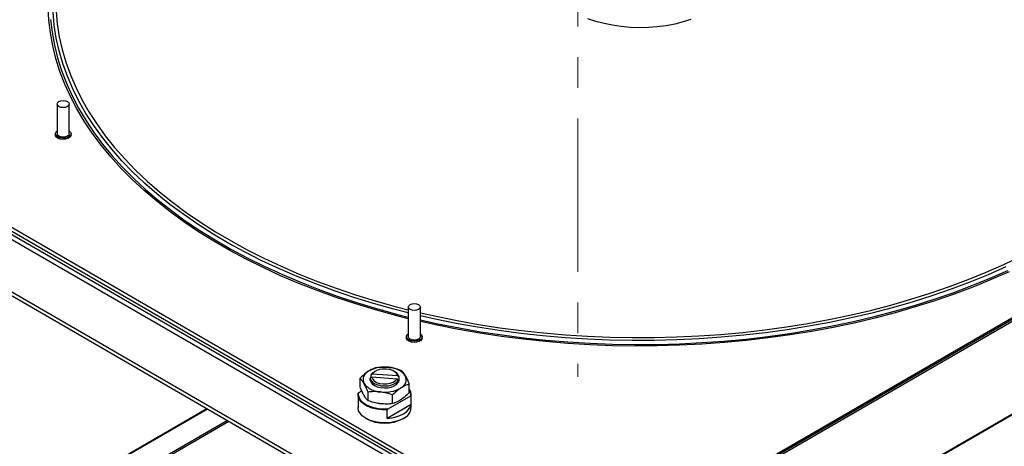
# Model space of a CAD drawing. Header units: millimetres. Extents: x 0 to 420, y 0 to 297.
# Tile 56 of 75: x 135 to 176, y 155 to 172. Entities that reach past the tile are written whole.
import ezdxf

# ---------------------------------------------------------------- set-up
doc = ezdxf.new("R2010")
doc.units = ezdxf.units.MM
doc.linetypes.add('PHANTOM', pattern=[12.7, 6.35, -1.27, 1.27, -1.27, 1.27, -1.27])

msp = doc.modelspace()

# ---------------------------------------------------------------- linework, layer by layer
at = {"color": 7, "linetype": 'PHANTOM', "lineweight": 18}
msp.add_line((158.456, 206.337), (158.456, 157.534), dxfattribs=at)
at = {"color": 7, "linetype": 'Continuous', "lineweight": 25}
for p, q in [((120.305, 172.048), (159.627, 149.348)), ((120.345, 172.183), (159.667, 149.483)), ((136.878, 168.83), (136.878, 167.605)), ((137.378, 167.605), (137.378, 168.83)), ((122.455, 168.137), (158.369, 147.404)), ((122.495, 168.272), (158.409, 147.539)), ((136.803, 167.605), (136.803, 167.556)), ((137.453, 167.556), (137.453, 167.605)), ((162.802, 151.966), (186.531, 165.665)), ((186.551, 165.803), (162.827, 152.107)), ((186.541, 165.731), (162.827, 152.042)), ((166.612, 150.301), (185.721, 161.332)), ((151.431, 160.429), (151.431, 159.204)), ((151.931, 159.204), (151.931, 160.429)), ((151.356, 159.204), (151.356, 159.155)), ((152.006, 159.155), (152.006, 159.204)), ((149.852, 157.49), (149.912, 157.535)), ((149.876, 157.524), (149.868, 157.508)), ((149.936, 157.649), (149.876, 157.604)), ((149.876, 157.604), (149.876, 157.522)), ((149.912, 157.535), (150.964, 157.462)), ((150.988, 157.576), (149.936, 157.649)), ((150.069, 157.775), (150.027, 157.751)), ((150.874, 157.751), (150.831, 157.775)), ((151.049, 157.523), (150.988, 157.576)), ((151.049, 157.441), (151.049, 157.523)), ((149.432, 157.12), (149.432, 157.479)), ((149.852, 157.407), (149.852, 157.49)), ((150.964, 157.462), (151.025, 157.409)), ((151.025, 157.409), (151.025, 157.326)), ((151.469, 156.88), (151.469, 157.239)), ((149.35, 156.804), (149.35, 156.265)), ((149.355, 156.866), (149.378, 156.896)), ((149.378, 156.896), (149.499, 156.965)), ((149.761, 156.551), (149.761, 156.91)), ((151.522, 156.746), (150.58, 156.202)), ((150.78, 156.431), (150.78, 156.79)), ((151.545, 156.742), (151.522, 156.746)), ((151.545, 156.391), (151.545, 156.742)), ((151.55, 156.265), (151.55, 156.804)), ((151.545, 156.391), (150.558, 155.821)), ((129.815, 148.542), (143.106, 156.215)), ((150.58, 156.202), (150.558, 156.172)), ((150.558, 155.821), (150.558, 156.172)), ((149.672, 155.816), (149.686, 155.808)), ((151.214, 155.808), (151.228, 155.816))]:
    msp.add_line(p, q, dxfattribs=at)
at = {"color": 8, "linetype": 'Continuous', "lineweight": 25}
for p, q in [((124.249, 169.431), (159.546, 149.054)), ((124.34, 169.59), (159.546, 149.267)), ((166.629, 150.338), (185.727, 161.362)), ((129.831, 148.579), (143.083, 156.229)), ((143.942, 155.733), (126.531, 145.681)), ((126.537, 145.619), (143.999, 155.7))]:
    msp.add_line(p, q, dxfattribs=at)
at = {"color": 8, "linetype": 'Continuous', "lineweight": 25, "flags": 128}
for points in [[(151.431, 159.947), (150.913, 160.079), (150.074, 160.31), (149.251, 160.558), (148.445, 160.825), (147.658, 161.109), (146.889, 161.41), (146.141, 161.728), (145.414, 162.062), (144.709, 162.411), (144.028, 162.776), (143.371, 163.155), (142.74, 163.548), (142.134, 163.955), (141.556, 164.374), (141.006, 164.806), (140.484, 165.25), (139.992, 165.705), (139.531, 166.17), (139.099, 166.645), (138.7, 167.129), (138.332, 167.622), (137.997, 168.122), (137.695, 168.629), (137.427, 169.142), (137.192, 169.661), (136.991, 170.184), (136.825, 170.712), (136.694, 171.243), (136.597, 171.776), (136.536, 172.311), (136.509, 172.847)], [(151.431, 160.186), (150.828, 160.341), (149.994, 160.575), (149.176, 160.827), (148.375, 161.097), (147.592, 161.384), (146.829, 161.689), (146.087, 162.009), (145.366, 162.346), (144.669, 162.699), (143.994, 163.066), (143.345, 163.448), (142.721, 163.845), (142.124, 164.254), (141.554, 164.676), (141.013, 165.111), (140.5, 165.557), (140.018, 166.014), (139.566, 166.482), (139.145, 166.959), (138.755, 167.444), (138.398, 167.939), (138.074, 168.44), (137.784, 168.948), (137.527, 169.463), (137.304, 169.982), (137.115, 170.507), (136.962, 171.034), (136.843, 171.565), (136.759, 172.098), (136.71, 172.633)], [(136.838, 172.683), (136.886, 172.151), (136.969, 171.621), (137.088, 171.093), (137.241, 170.568), (137.428, 170.046), (137.65, 169.529), (137.905, 169.018), (138.195, 168.512), (138.517, 168.013), (138.872, 167.521), (139.259, 167.038), (139.678, 166.564), (140.128, 166.099), (140.608, 165.644), (141.118, 165.2), (141.656, 164.768), (142.223, 164.348), (142.817, 163.94), (143.438, 163.546), (144.084, 163.166), (144.754, 162.801), (145.449, 162.45), (146.165, 162.115), (146.904, 161.796), (147.663, 161.493), (148.441, 161.207), (149.238, 160.939), (150.052, 160.688), (150.881, 160.455), (151.431, 160.314)], [(136.606, 172.337), (136.668, 171.804), (136.764, 171.272), (136.895, 170.742), (137.061, 170.216), (137.261, 169.694), (137.495, 169.177), (137.762, 168.665), (138.064, 168.16), (138.398, 167.661), (138.764, 167.17), (139.163, 166.687), (139.593, 166.214), (140.053, 165.75), (140.544, 165.296), (141.064, 164.854), (141.612, 164.423), (142.189, 164.005), (142.792, 163.599), (143.422, 163.207), (144.077, 162.829), (144.756, 162.465), (145.459, 162.117), (146.184, 161.784), (146.93, 161.467), (147.696, 161.167), (148.482, 160.884), (149.285, 160.618), (150.106, 160.37), (150.942, 160.14), (151.431, 160.016)], [(151.931, 160.192), (152.584, 160.046), (153.454, 159.869), (154.335, 159.712), (155.226, 159.574), (156.126, 159.456), (157.032, 159.357), (157.945, 159.279), (158.862, 159.221), (159.782, 159.183), (160.704, 159.165), (161.626, 159.168), (162.548, 159.191), (163.467, 159.234), (164.383, 159.297), (165.294, 159.38), (166.199, 159.483), (167.097, 159.606), (167.985, 159.749), (168.864, 159.911), (169.731, 160.093), (170.586, 160.293), (171.427, 160.512), (172.253, 160.749), (173.062, 161.004), (173.855, 161.277), (174.628, 161.567), (175.382, 161.874), (176.115, 162.197), (176.827, 162.536)], [(176.195, 162.092), (175.458, 161.767), (174.7, 161.459), (173.922, 161.167), (173.126, 160.893), (172.312, 160.636), (171.482, 160.398), (170.636, 160.178), (169.777, 159.977), (168.905, 159.794), (168.022, 159.631), (167.129, 159.488), (166.226, 159.364), (165.317, 159.26), (164.401, 159.177), (163.48, 159.113), (162.556, 159.07), (161.629, 159.047), (160.702, 159.044), (159.775, 159.062), (158.85, 159.1), (157.929, 159.159), (157.011, 159.237), (156.1, 159.336), (155.196, 159.455), (154.3, 159.594), (153.414, 159.752), (152.539, 159.929), (151.931, 160.066)], [(151.931, 159.896), (152.656, 159.736), (153.532, 159.562), (154.419, 159.407), (155.315, 159.272), (156.219, 159.157), (157.13, 159.061), (158.047, 158.985), (158.968, 158.93), (159.892, 158.894), (160.818, 158.879), (161.744, 158.884), (162.669, 158.91), (163.592, 158.955), (164.511, 159.021), (165.426, 159.106), (166.334, 159.212), (167.234, 159.337), (168.126, 159.482), (169.007, 159.646), (169.877, 159.83), (170.734, 160.032), (171.578, 160.253), (172.406, 160.492), (173.218, 160.749), (174.013, 161.024), (174.789, 161.315), (175.545, 161.624), (176.281, 161.949)], [(176.325, 161.893), (175.587, 161.567), (174.829, 161.258), (174.05, 160.965), (173.253, 160.69), (172.439, 160.432), (171.608, 160.192), (170.762, 159.971), (169.902, 159.768), (169.03, 159.584), (168.146, 159.419), (167.252, 159.274), (166.349, 159.148), (165.438, 159.042), (164.521, 158.956), (163.6, 158.89), (162.674, 158.845), (161.746, 158.82), (160.818, 158.814), (159.889, 158.83), (158.962, 158.865), (158.038, 158.921), (157.119, 158.997), (156.205, 159.093), (155.298, 159.208), (154.399, 159.344), (153.51, 159.499), (152.632, 159.673), (151.931, 159.828)]]:
    msp.add_lwpolyline(points, dxfattribs=at)
at = {"color": 7, "linetype": 'Continuous', "lineweight": 25, "flags": 128}
for points in [[(163.144, 172.337), (162.815, 172.232), (162.472, 172.146), (162.115, 172.078), (161.749, 172.031), (161.378, 172.003), (161.003, 171.995), (160.629, 172.008), (160.258, 172.041), (159.894, 172.093), (159.541, 172.166), (159.2, 172.257), (158.876, 172.365)], [(136.952, 168.932), (137.033, 168.963), (137.128, 168.974), (137.224, 168.963), (137.305, 168.932), (137.359, 168.885), (137.378, 168.83), (137.359, 168.775), (137.305, 168.728), (137.224, 168.697), (137.128, 168.686), (137.033, 168.697), (136.952, 168.728), (136.897, 168.775), (136.878, 168.83), (136.897, 168.885), (136.952, 168.932)], [(137.378, 167.725), (137.431, 167.673), (137.453, 167.613), (137.44, 167.552), (137.393, 167.496), (137.317, 167.453), (137.221, 167.425), (137.115, 167.418), (137.01, 167.43), (136.918, 167.462), (136.849, 167.509), (136.81, 167.567), (136.806, 167.628), (136.836, 167.688), (136.878, 167.725)], [(137.453, 167.556), (137.44, 167.503), (137.393, 167.447), (137.317, 167.404), (137.221, 167.376), (137.115, 167.369), (137.01, 167.381), (136.918, 167.413), (136.849, 167.46), (136.81, 167.518), (136.803, 167.556)], [(137.378, 167.605), (137.359, 167.55), (137.305, 167.503), (137.224, 167.472), (137.128, 167.461), (137.033, 167.472), (136.952, 167.503), (136.897, 167.55), (136.878, 167.605), (136.878, 167.605)], [(151.504, 160.531), (151.585, 160.563), (151.681, 160.574), (151.776, 160.563), (151.857, 160.531), (151.912, 160.484), (151.931, 160.429), (151.912, 160.374), (151.857, 160.327), (151.776, 160.296), (151.681, 160.285), (151.585, 160.296), (151.504, 160.327), (151.45, 160.374), (151.431, 160.429), (151.45, 160.484), (151.504, 160.531)], [(152.006, 159.155), (151.992, 159.102), (151.945, 159.046), (151.869, 159.003), (151.773, 158.976), (151.667, 158.968), (151.562, 158.981), (151.471, 159.012), (151.401, 159.059), (151.362, 159.117), (151.356, 159.155)], [(151.931, 159.324), (151.983, 159.273), (152.005, 159.212), (151.992, 159.151), (151.945, 159.095), (151.869, 159.052), (151.773, 159.025), (151.667, 159.017), (151.562, 159.03), (151.471, 159.061), (151.401, 159.108), (151.362, 159.166), (151.358, 159.228), (151.389, 159.287), (151.431, 159.324)], [(151.931, 159.204), (151.912, 159.149), (151.857, 159.102), (151.776, 159.071), (151.681, 159.06), (151.585, 159.071), (151.504, 159.102), (151.45, 159.149), (151.431, 159.204), (151.431, 159.204)], [(150.027, 157.751), (149.937, 157.685), (149.876, 157.604)], [(149.912, 157.535), (149.943, 157.451), (150.012, 157.374), (150.114, 157.312), (150.242, 157.268), (150.386, 157.247), (150.535, 157.248), (150.677, 157.273), (150.802, 157.32), (150.9, 157.384), (150.964, 157.462)], [(150.988, 157.576), (150.958, 157.66), (150.889, 157.736), (150.786, 157.799), (150.658, 157.842), (150.514, 157.864), (150.366, 157.863), (150.223, 157.838), (150.098, 157.791), (150, 157.727), (149.936, 157.649)], [(149.852, 157.451), (149.85, 157.414), (149.874, 157.329), (149.933, 157.249), (150.025, 157.18), (150.144, 157.127), (150.282, 157.092), (150.43, 157.078), (150.58, 157.086), (150.721, 157.116), (150.846, 157.164), (150.946, 157.229), (151.014, 157.306), (151.047, 157.391), (151.049, 157.451)], [(149.852, 157.49), (149.879, 157.403), (149.942, 157.323), (150.039, 157.255), (150.162, 157.203), (150.304, 157.171), (150.455, 157.161), (150.606, 157.173), (150.747, 157.206), (150.869, 157.259), (150.963, 157.328), (151.025, 157.409)], [(150.558, 156.172), (150.342, 156.172), (150.131, 156.197), (149.932, 156.244), (149.752, 156.313), (149.6, 156.401), (149.48, 156.505), (149.398, 156.62), (149.356, 156.742), (149.355, 156.866)], [(150.58, 156.202), (150.385, 156.198), (150.192, 156.215), (150.007, 156.252), (149.837, 156.307), (149.687, 156.38), (149.561, 156.466), (149.465, 156.565), (149.402, 156.671), (149.372, 156.783), (149.378, 156.896)], [(150.558, 155.821), (150.743, 155.841), (150.92, 155.879), (151.084, 155.934), (151.228, 156.004), (151.35, 156.088), (151.445, 156.182), (151.51, 156.284), (151.545, 156.391)], [(151.228, 155.816), (151.077, 155.743), (150.905, 155.687), (150.719, 155.65), (150.524, 155.632), (150.327, 155.634), (150.134, 155.657), (149.951, 155.7), (149.784, 155.76), (149.638, 155.837), (149.519, 155.927), (149.429, 156.029), (149.373, 156.138), (149.35, 156.251), (149.35, 156.265)]]:
    msp.add_lwpolyline(points, dxfattribs=at)
at = {"color": 7, "linetype": 'Continuous', "lineweight": 25}
for centre, radius, start, end in [((150.442, 156.613), 1.334, 81.9063, 119.9328), ((150.599, 157.041), 0.893, 37.8491, 88.0063), ((149.931, 157.428), 0.374, 114.4264, 206.6787), ((150.74, 157.468), 0.313, 10.1929, 64.7708), ((150.969, 157.421), 0.374, 294.4264, 26.6787), ((150.302, 157.808), 0.893, 217.8491, 268.0063), ((150.458, 158.236), 1.334, 261.9063, 299.9328), ((151.143, 156.801), 0.407, 351.6668, 36.7362), ((151.143, 156.82), 0.387, 348.9287, 32.644), ((151.003, 156.318), 0.55, 294.1844, 354.4954), ((150.45, 157.268), 1.647, 242.3745, 297.6201)]:
    msp.add_arc(centre, radius, start, end, dxfattribs=at)
for points, knots in [([(150.121, 157.928), (150.092, 157.919), (149.98, 157.884), (149.863, 157.818), (149.776, 157.769)], [0, 0, 0, 0, 0.257551, 1, 1, 1, 1]), ([(150.121, 157.928), (150.204, 157.936), (150.37, 157.954), (150.543, 157.94), (150.63, 157.934)], [0, 0, 0, 0, 0.495458, 1, 1, 1, 1]), ([(150.63, 157.934), (150.642, 157.932), (150.733, 157.921), (150.906, 157.886), (151.061, 157.834), (151.139, 157.808)], [0, 0, 0, 0, 0.07009, 0.530784, 1, 1, 1, 1]), ([(149.776, 157.769), (149.745, 157.747), (149.628, 157.668), (149.515, 157.559), (149.432, 157.479)], [0, 0, 0, 0, 0.268634, 1, 1, 1, 1]), ([(151.139, 157.808), (151.166, 157.78), (151.22, 157.724), (151.276, 157.634), (151.304, 157.589)], [0, 0, 0, 0, 0.495458, 1, 1, 1, 1]), ([(151.304, 157.589), (151.308, 157.582), (151.337, 157.531), (151.393, 157.42), (151.443, 157.3), (151.469, 157.239)], [0, 0, 0, 0, 0.07009, 0.530784, 1, 1, 1, 1]), ([(149.597, 157.26), (149.593, 157.266), (149.563, 157.317), (149.507, 157.399), (149.457, 157.452), (149.432, 157.479)], [0, 0, 0, 0, 0.07009, 0.5307844, 1, 1, 1, 1]), ([(149.597, 156.77), (149.593, 156.777), (149.563, 156.828), (149.507, 156.939), (149.457, 157.059), (149.432, 157.12)], [0, 0, 0, 0, 0.07009, 0.530784, 1, 1, 1, 1]), ([(149.761, 156.91), (149.735, 156.974), (149.681, 157.104), (149.625, 157.208), (149.597, 157.26)], [0, 0, 0, 0, 0.495458, 1, 1, 1, 1]), ([(151.469, 157.239), (151.44, 157.23), (151.327, 157.195), (151.211, 157.129), (151.124, 157.08)], [0, 0, 0, 0, 0.257551, 1, 1, 1, 1]), ([(149.761, 156.551), (149.735, 156.579), (149.681, 156.635), (149.625, 156.725), (149.597, 156.77)], [0, 0, 0, 0, 0.495458, 1, 1, 1, 1]), ([(150.27, 156.915), (150.258, 156.917), (150.167, 156.927), (149.995, 156.933), (149.84, 156.917), (149.761, 156.91)], [0, 0, 0, 0, 0.07009, 0.530784, 1, 1, 1, 1]), ([(150.78, 156.79), (150.697, 156.818), (150.53, 156.875), (150.358, 156.902), (150.27, 156.915)], [0, 0, 0, 0, 0.495458, 1, 1, 1, 1]), ([(151.124, 157.08), (151.093, 157.059), (150.976, 156.979), (150.863, 156.87), (150.78, 156.79)], [0, 0, 0, 0, 0.268634, 1, 1, 1, 1]), ([(151.469, 156.88), (151.44, 156.852), (151.327, 156.74), (151.211, 156.654), (151.124, 156.59)], [0, 0, 0, 0, 0.257551, 1, 1, 1, 1]), ([(150.27, 156.425), (150.258, 156.427), (150.167, 156.438), (149.995, 156.473), (149.84, 156.525), (149.761, 156.551)], [0, 0, 0, 0, 0.07009, 0.530784, 1, 1, 1, 1]), ([(150.78, 156.431), (150.697, 156.423), (150.53, 156.405), (150.358, 156.419), (150.27, 156.425)], [0, 0, 0, 0, 0.495458, 1, 1, 1, 1]), ([(151.124, 156.59), (151.093, 156.571), (150.976, 156.498), (150.863, 156.46), (150.78, 156.431)], [0, 0, 0, 0, 0.268634, 1, 1, 1, 1])]:
    msp.add_open_spline(points, degree=3, knots=knots, dxfattribs=at)

doc.saveas('drawing.dxf')
